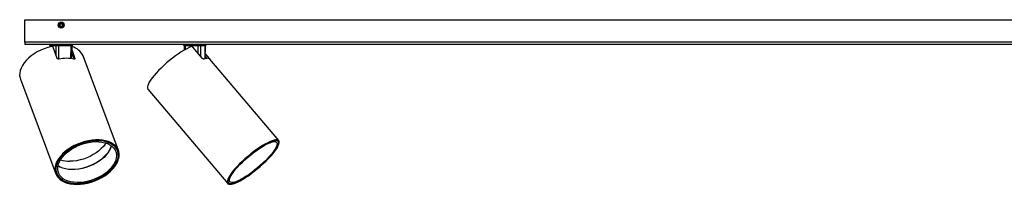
# Model space of a CAD drawing. Header units: millimetres. Extents: x 46 to 1127, y 402 to 825.
# Tile 2 of 5: x 428 to 590, y 402 to 429. Entities that reach past the tile are written whole.
import ezdxf

# ---------------------------------------------------------------- set-up
doc = ezdxf.new("R2010")
doc.units = ezdxf.units.MM

msp = doc.modelspace()

# ---------------------------------------------------------------- linework, layer by layer
at = {"color": 7, "linetype": 'Continuous', "lineweight": 25}
for p, q in [((428.83, 429.38), (720.83, 429.38)), ((428.83, 425.68), (428.83, 429.38)), ((434.75, 428.7), (434.6, 428.52)), ((434.69, 428.3), (434.6, 428.52)), ((434.69, 428.3), (434.92, 428.27)), ((434.75, 428.7), (434.98, 428.67)), ((434.92, 428.27), (435.06, 428.45)), ((434.98, 428.67), (435.06, 428.45)), ((428.83, 425.68), (428.83, 425.28)), ((720.83, 425.68), (428.83, 425.68)), ((721.33, 425.28), (428.83, 425.28)), ((433.04, 425.08), (433.04, 424.9)), ((434, 425.08), (433.06, 425.08)), ((436.45, 425.08), (434.4, 425.08)), ((436.6, 422.94), (436.63, 425.08)), ((455.08, 425.08), (455.09, 424.34)), ((457.39, 425.08), (455.27, 425.08)), ((458.57, 425.08), (457.77, 425.08)), ((458.56, 422.94), (458.59, 425.08)), ((434.19, 422.99), (433.49, 424.85)), ((436.62, 424.27), (437.1, 422.99)), ((436.62, 423.82), (436.96, 422.88)), ((444.25, 407.79), (438.43, 423.4)), ((458.1, 422.99), (456.54, 424.85)), ((458.57, 423.76), (459.23, 422.99)), ((458.57, 423.3), (458.83, 422.99)), ((470.67, 409.41), (459.32, 422.88)), ((428.12, 419.55), (433.95, 403.94)), ((449.11, 417.93), (462.26, 402.32)), ((470.55, 409.31), (470.48, 409.39)), ((444.1, 407.74), (444, 408)), ((444.03, 407.95), (444.05, 407.89)), ((444.06, 407.89), (444.09, 407.77)), ((434, 404.26), (434.1, 404)), ((434.02, 404.2), (434.01, 404.19)), ((434.04, 404.15), (434.02, 404.19)), ((434.08, 404.03), (434.03, 404.14)), ((462.32, 402.51), (462.39, 402.43))]:
    msp.add_line(p, q, dxfattribs=at)
at = {"color": 8, "linetype": 'Continuous', "lineweight": 25}
for p, q in [((433.06, 425.08), (433.07, 424.91)), ((434.01, 423.47), (434, 425.08)), ((434.4, 425.08), (434.41, 422.88)), ((436.43, 422.97), (436.45, 425.08)), ((455.27, 425.08), (455.28, 424.46)), ((457.38, 423.84), (457.39, 425.08)), ((457.77, 425.08), (457.77, 423.39)), ((458.54, 422.94), (458.57, 425.08)), ((437.05, 422.88), (437.1, 422.99)), ((459.2, 422.96), (459.23, 422.99))]:
    msp.add_line(p, q, dxfattribs=at)
at = {"color": 7, "linetype": 'Continuous', "lineweight": 25, "flags": 128}
for points in [[(433.24, 424.95), (432.63, 424.79), (432.04, 424.59), (431.46, 424.34), (430.9, 424.06), (430.38, 423.74), (429.89, 423.4), (429.45, 423.02), (429.06, 422.63), (428.72, 422.23), (428.44, 421.81), (428.23, 421.39), (428.08, 420.97), (428, 420.55), (427.99, 420.15), (428.05, 419.77), (428.12, 419.55)], [(434.48, 425.28), (434.46, 425.27), (434.45, 425.26), (434.43, 425.24), (434.42, 425.22), (434.41, 425.19), (434.4, 425.15), (434.4, 425.12), (434.4, 425.08)], [(436.54, 425.28), (436.52, 425.27), (436.51, 425.26), (436.49, 425.24), (436.48, 425.22), (436.47, 425.19), (436.46, 425.15), (436.46, 425.12), (436.45, 425.08)], [(456.3, 424.95), (455.92, 424.79), (455.52, 424.59), (455.08, 424.34), (454.62, 424.06), (454.15, 423.74), (453.66, 423.4), (453.17, 423.02), (452.68, 422.63), (452.2, 422.23), (451.74, 421.81), (451.29, 421.39), (450.87, 420.97), (450.48, 420.55), (450.13, 420.15), (449.83, 419.77), (449.56, 419.41), (449.35, 419.07), (449.19, 418.77), (449.08, 418.5), (449.03, 418.27), (449.04, 418.09), (449.1, 417.94), (449.11, 417.93)], [(455.27, 425.08), (455.27, 425.12), (455.27, 425.15), (455.26, 425.19), (455.25, 425.22), (455.24, 425.24), (455.23, 425.26), (455.22, 425.27), (455.2, 425.28)], [(457.39, 425.08), (457.39, 425.12), (457.38, 425.15), (457.38, 425.19), (457.37, 425.22), (457.36, 425.24), (457.34, 425.26), (457.33, 425.27), (457.32, 425.28)], [(459.32, 422.88), (459.26, 422.93), (459.17, 422.97), (459.07, 422.99), (458.96, 423), (458.82, 422.99), (458.68, 422.97), (458.51, 422.93), (458.34, 422.88)], [(437.41, 402.19), (437.99, 402.21), (438.58, 402.28), (439.19, 402.4), (439.79, 402.57), (440.38, 402.77), (440.96, 403.02), (441.51, 403.3), (442.03, 403.62), (442.51, 403.97), (442.95, 404.34), (443.34, 404.73), (443.67, 405.14), (443.94, 405.55), (444.15, 405.97), (444.29, 406.39), (444.37, 406.8), (444.38, 407.2), (444.32, 407.59), (444.19, 407.95), (443.99, 408.28), (443.73, 408.58), (443.41, 408.85), (443.04, 409.07), (442.61, 409.26), (442.13, 409.4), (441.62, 409.49), (441.08, 409.54), (440.5, 409.54), (439.91, 409.49), (439.31, 409.4), (438.71, 409.26), (438.11, 409.07), (437.53, 408.85), (436.96, 408.58), (436.43, 408.28), (435.92, 407.95), (435.46, 407.59), (435.05, 407.2), (434.69, 406.8), (434.39, 406.39), (434.14, 405.97), (433.97, 405.55), (433.86, 405.14), (433.82, 404.73), (433.84, 404.34), (433.94, 403.97), (434.1, 403.62), (434.33, 403.3), (434.62, 403.02), (434.97, 402.77), (435.37, 402.57), (435.82, 402.4), (436.32, 402.28), (436.85, 402.21), (437.41, 402.19)], [(437.45, 402.28), (438.03, 402.31), (438.62, 402.38), (439.22, 402.5), (439.81, 402.66), (440.4, 402.87), (440.97, 403.12), (441.51, 403.41), (442.03, 403.73), (442.5, 404.07), (442.92, 404.45), (443.3, 404.84), (443.62, 405.25), (443.87, 405.66), (444.06, 406.08), (444.19, 406.49), (444.25, 406.9), (444.23, 407.29), (444.15, 407.66), (444, 408.01), (443.78, 408.33), (443.5, 408.62), (443.16, 408.86), (442.76, 409.07), (442.32, 409.24), (441.83, 409.36), (441.31, 409.43), (440.75, 409.45), (440.17, 409.43), (439.58, 409.36), (438.98, 409.24), (438.39, 409.07), (437.8, 408.86), (437.23, 408.62), (436.68, 408.33), (436.17, 408.01), (435.7, 407.66), (435.27, 407.29), (434.9, 406.9), (434.58, 406.49), (434.33, 406.08), (434.13, 405.66), (434.01, 405.25), (433.95, 404.84), (433.97, 404.45), (434.05, 404.07), (434.2, 403.73), (434.42, 403.41), (434.7, 403.12), (435.04, 402.87), (435.43, 402.66), (435.88, 402.5), (436.37, 402.38), (436.89, 402.31), (437.45, 402.28)], [(443.29, 404.85), (442.92, 404.46), (442.49, 404.09), (442.02, 403.74), (441.51, 403.42), (440.97, 403.13), (440.4, 402.89), (439.82, 402.68), (439.22, 402.51), (438.63, 402.39), (438.04, 402.32), (437.46, 402.29), (436.91, 402.32), (436.38, 402.39), (435.9, 402.51), (435.45, 402.67), (435.06, 402.88), (434.72, 403.13), (434.44, 403.41), (434.22, 403.73), (434.07, 404.08), (433.99, 404.45), (433.97, 404.84), (434.03, 405.24), (434.15, 405.65), (434.34, 406.07), (434.6, 406.48), (434.91, 406.89), (435.28, 407.28), (435.71, 407.65), (436.18, 408), (436.69, 408.32), (437.23, 408.6), (437.8, 408.85), (438.38, 409.06), (438.97, 409.22), (439.57, 409.34), (440.16, 409.42), (440.74, 409.44), (441.29, 409.42), (441.81, 409.35), (442.3, 409.23), (442.74, 409.06), (443.14, 408.86), (443.48, 408.61), (443.76, 408.32), (443.98, 408.01), (444.13, 407.66), (444.21, 407.29), (444.23, 406.9), (444.17, 406.49), (444.05, 406.08), (443.86, 405.67), (443.6, 405.25), (443.29, 404.85)], [(443.05, 404.91), (442.69, 404.53), (442.28, 404.17), (441.83, 403.84), (441.34, 403.54), (440.82, 403.26), (440.27, 403.03), (439.7, 402.83), (439.13, 402.68), (438.56, 402.57), (437.99, 402.51), (437.44, 402.5), (436.92, 402.53), (436.42, 402.61), (435.96, 402.73), (435.55, 402.9), (435.18, 403.11), (434.87, 403.36), (434.62, 403.65), (434.44, 403.96), (434.31, 404.31), (434.26, 404.67), (434.27, 405.05), (434.35, 405.45), (434.5, 405.84), (434.71, 406.24), (434.99, 406.64), (435.32, 407.02), (435.7, 407.39), (436.14, 407.73), (436.61, 408.05), (437.12, 408.34), (437.65, 408.59), (438.21, 408.81), (438.78, 408.98), (439.35, 409.11), (439.92, 409.2), (440.48, 409.24), (441.02, 409.23), (441.53, 409.17), (442.01, 409.07), (442.45, 408.92), (442.84, 408.73), (443.18, 408.5), (443.46, 408.23), (443.68, 407.93), (443.83, 407.6), (443.92, 407.25), (443.94, 406.88), (443.89, 406.49), (443.78, 406.09), (443.6, 405.69), (443.36, 405.29), (443.05, 404.91)], [(442.18, 409.02), (442.07, 408.85), (441.78, 408.46), (441.44, 408.09), (441.04, 407.73), (440.6, 407.4), (440.12, 407.09), (439.6, 406.81), (439.07, 406.57), (438.51, 406.37), (437.94, 406.21), (437.37, 406.09), (436.81, 406.02), (436.26, 406)], [(462.64, 402.19), (462.89, 402.21), (463.18, 402.28), (463.51, 402.4), (463.89, 402.57), (464.29, 402.77), (464.73, 403.02), (465.19, 403.3), (465.66, 403.62), (466.15, 403.97), (466.64, 404.34), (467.12, 404.73), (467.6, 405.14), (468.07, 405.55), (468.51, 405.97), (468.93, 406.39), (469.31, 406.8), (469.66, 407.2), (469.96, 407.59), (470.22, 407.95), (470.44, 408.28), (470.59, 408.58), (470.7, 408.85), (470.75, 409.07), (470.75, 409.26), (470.68, 409.4), (470.57, 409.49), (470.4, 409.54), (470.18, 409.54), (469.91, 409.49), (469.6, 409.4), (469.24, 409.26), (468.85, 409.07), (468.43, 408.85), (467.98, 408.58), (467.51, 408.28), (467.03, 407.95), (466.54, 407.59), (466.06, 407.2), (465.57, 406.8), (465.1, 406.39), (464.65, 405.97), (464.21, 405.55), (463.81, 405.14), (463.45, 404.73), (463.12, 404.34), (462.84, 403.97), (462.6, 403.62), (462.42, 403.3), (462.28, 403.02), (462.2, 402.77), (462.18, 402.57), (462.21, 402.4), (462.3, 402.28), (462.45, 402.21), (462.64, 402.19)], [(462.74, 402.28), (462.98, 402.31), (463.27, 402.38), (463.61, 402.5), (463.98, 402.66), (464.39, 402.87), (464.82, 403.12), (465.28, 403.41), (465.75, 403.73), (466.24, 404.07), (466.72, 404.45), (467.2, 404.84), (467.68, 405.25), (468.13, 405.66), (468.57, 406.08), (468.97, 406.49), (469.34, 406.9), (469.68, 407.29), (469.96, 407.66), (470.21, 408.01), (470.4, 408.33), (470.54, 408.62), (470.62, 408.86), (470.65, 409.07), (470.62, 409.24), (470.53, 409.36), (470.39, 409.43), (470.2, 409.45), (469.95, 409.43), (469.66, 409.36), (469.33, 409.24), (468.96, 409.07), (468.55, 408.86), (468.11, 408.62), (467.66, 408.33), (467.18, 408.01), (466.7, 407.66), (466.22, 407.29), (465.73, 406.9), (465.26, 406.49), (464.8, 406.08), (464.37, 405.66), (463.97, 405.25), (463.59, 404.84), (463.26, 404.45), (462.97, 404.07), (462.73, 403.73), (462.54, 403.41), (462.4, 403.12), (462.32, 402.87), (462.29, 402.66), (462.32, 402.5), (462.41, 402.38), (462.55, 402.31), (462.74, 402.28)], [(467.21, 404.85), (466.73, 404.46), (466.24, 404.09), (465.76, 403.74), (465.29, 403.42), (464.83, 403.13), (464.4, 402.89), (464, 402.68), (463.62, 402.51), (463.29, 402.39), (463, 402.32), (462.76, 402.29), (462.56, 402.32), (462.42, 402.39), (462.34, 402.51), (462.31, 402.67), (462.33, 402.88), (462.41, 403.13), (462.55, 403.41), (462.74, 403.73), (462.98, 404.08), (463.27, 404.45), (463.6, 404.84), (463.97, 405.24), (464.37, 405.65), (464.8, 406.07), (465.26, 406.48), (465.73, 406.89), (466.21, 407.28), (466.69, 407.65), (467.18, 408), (467.65, 408.32), (468.1, 408.6), (468.54, 408.85), (468.94, 409.06), (469.31, 409.22), (469.65, 409.34), (469.94, 409.42), (470.18, 409.44), (470.37, 409.42), (470.51, 409.35), (470.6, 409.23), (470.63, 409.06), (470.6, 408.86), (470.52, 408.61), (470.39, 408.32), (470.2, 408.01), (469.95, 407.66), (469.67, 407.29), (469.34, 406.9), (468.97, 406.49), (468.56, 406.08), (468.13, 405.67), (467.68, 405.25), (467.21, 404.85)], [(467.17, 404.91), (466.7, 404.53), (466.24, 404.17), (465.78, 403.84), (465.32, 403.54), (464.89, 403.26), (464.47, 403.03), (464.09, 402.83), (463.73, 402.68), (463.42, 402.57), (463.15, 402.51), (462.92, 402.5), (462.75, 402.53), (462.62, 402.61), (462.56, 402.73), (462.54, 402.9), (462.58, 403.11), (462.68, 403.36), (462.83, 403.65), (463.03, 403.96), (463.28, 404.31), (463.57, 404.67), (463.9, 405.05), (464.27, 405.45), (464.67, 405.84), (465.1, 406.24), (465.54, 406.64), (466, 407.02), (466.47, 407.39), (466.93, 407.73), (467.39, 408.05), (467.83, 408.34), (468.26, 408.59), (468.66, 408.81), (469.03, 408.98), (469.37, 409.11), (469.66, 409.2), (469.91, 409.24), (470.11, 409.23), (470.26, 409.17), (470.35, 409.07), (470.4, 408.92), (470.38, 408.73), (470.31, 408.5), (470.19, 408.23), (470.02, 407.93), (469.79, 407.6), (469.52, 407.25), (469.21, 406.88), (468.85, 406.49), (468.47, 406.09), (468.05, 405.69), (467.62, 405.29), (467.17, 404.91)]]:
    msp.add_lwpolyline(points, dxfattribs=at)
at = {"color": 8, "linetype": 'Continuous', "lineweight": 25, "flags": 128}
for points in [[(434.31, 405.28), (434.63, 405.1), (435.06, 404.93), (435.52, 404.8), (436.03, 404.72), (436.57, 404.69), (437.13, 404.7), (437.7, 404.77), (438.29, 404.88), (438.87, 405.03), (439.45, 405.23), (440.01, 405.47), (440.54, 405.75), (441.04, 406.06), (441.51, 406.4), (441.92, 406.76), (442.29, 407.15)], [(442.31, 407.09), (441.94, 406.7), (441.53, 406.34), (441.06, 406), (440.56, 405.69), (440.03, 405.41), (439.47, 405.17), (438.89, 404.97), (438.31, 404.82), (437.73, 404.71), (437.15, 404.65), (436.59, 404.63), (436.05, 404.66), (435.55, 404.74), (435.08, 404.87), (434.66, 405.05), (434.31, 405.25)]]:
    msp.add_lwpolyline(points, dxfattribs=at)
at = {"color": 7, "linetype": 'Continuous', "lineweight": 25}
for radius in [0.5, 0.4, 0.322]:
    msp.add_circle((434.83, 428.48), radius, dxfattribs=at)
for centre, radius, start, end in [((432.84, 425.08), 0.2, 0.9542, 90), ((432.87, 425.08), 0.191, 357.8984, 87.2071), ((433.81, 425.08), 0.191, 357.8984, 87.2071), ((436.83, 425.08), 0.2, 90, 179.6632), ((454.88, 425.08), 0.2, 1.063, 90), ((457.97, 425.08), 0.194, 91.928, 181.3476), ((458.76, 425.08), 0.194, 91.928, 181.3476), ((458.79, 425.08), 0.2, 90, 179.8203), ((435.96, 422.3), 2.7, 23.9497, 75.6851), ((435.72, 416.26), 6.74, 79.0983, 100.9017), ((436.19, 410.85), 4.85, 252.2186, 270.8865)]:
    msp.add_arc(centre, radius, start, end, dxfattribs=at)
at = {"color": 8, "linetype": 'Continuous', "lineweight": 25}
for centre, radius, start, end in [((439.5, 409.68), 3.77, 317.7572, 342.7933), ((439.54, 409.6), 3.74, 317.7164, 343.4716)]:
    msp.add_arc(centre, radius, start, end, dxfattribs=at)
for centre, major_axis, ratio, start_param, end_param in [((433.34, 425.08), (0.3, -0.002), 0.002882, 3.140156, 3.569026), ((436.33, 425.08), (0.3, 0.002), 0.002882, 0.001821, 1.143287), ((455.38, 425.08), (0.3, -0.002), 0.0034, 1.930068, 3.140491), ((458.29, 425.08), (0.3, 0.002), 0.0034, 5.92399, 6.284478)]:
    msp.add_ellipse(centre, major_axis=major_axis, ratio=ratio, start_param=start_param, end_param=end_param, dxfattribs=at)
at = {"color": 7, "linetype": 'Continuous', "lineweight": 25}
for centre, major_axis, ratio, start_param, end_param in [((434.27, 425.08), (0.3, -0.001), 0.007705, 1.143524, 2.714244), ((457.49, 425.08), (0.3, 0.001), 0.00749, 0.359087, 1.929807)]:
    msp.add_ellipse(centre, major_axis=major_axis, ratio=ratio, start_param=start_param, end_param=end_param, dxfattribs=at)
for points, knots in [([(433.49, 424.85), (433.49, 424.86), (433.47, 424.89), (433.42, 424.93), (433.36, 424.95), (433.3, 424.96), (433.26, 424.95), (433.24, 424.95)], [0, 0, 0, 0, 0.202203, 0.404284, 0.609838, 0.823932, 1, 1, 1, 1]), ([(456.54, 424.85), (456.52, 424.86), (456.49, 424.89), (456.44, 424.93), (456.38, 424.95), (456.33, 424.96), (456.31, 424.95), (456.3, 424.95)], [0, 0, 0, 0, 0.202203, 0.4042839, 0.6098383, 0.8239319, 1, 1, 1, 1]), ([(434.44, 422.88), (434.42, 422.88), (434.37, 422.87), (434.3, 422.89), (434.24, 422.92), (434.2, 422.95), (434.19, 422.98), (434.19, 422.99)], [0, 0, 0, 0, 0.2247926, 0.4496605, 0.6717436, 0.8857336, 1, 1, 1, 1]), ([(437.1, 422.99), (437.1, 422.97), (437.11, 422.94), (437.1, 422.9), (437.08, 422.88), (437.04, 422.87), (437.01, 422.88), (436.99, 422.88)], [0, 0, 0, 0, 0.204071, 0.407994, 0.616034, 0.832442, 1, 1, 1, 1]), ([(458.34, 422.88), (458.32, 422.88), (458.3, 422.87), (458.24, 422.89), (458.18, 422.92), (458.13, 422.95), (458.11, 422.98), (458.1, 422.99)], [0, 0, 0, 0, 0.224793, 0.449661, 0.671744, 0.885734, 1, 1, 1, 1]), ([(459.23, 422.99), (459.24, 422.97), (459.27, 422.94), (459.3, 422.9), (459.31, 422.89), (459.32, 422.88)], [0, 0, 0, 0, 0.331265, 0.662291, 1, 1, 1, 1]), ([(459.32, 422.88), (459.32, 422.88), (459.33, 422.87), (459.32, 422.87), (459.32, 422.88)], [0, 0, 0, 0, 0.361918, 1, 1, 1, 1])]:
    msp.add_open_spline(points, degree=3, knots=knots, dxfattribs=at)

doc.saveas('drawing.dxf')
